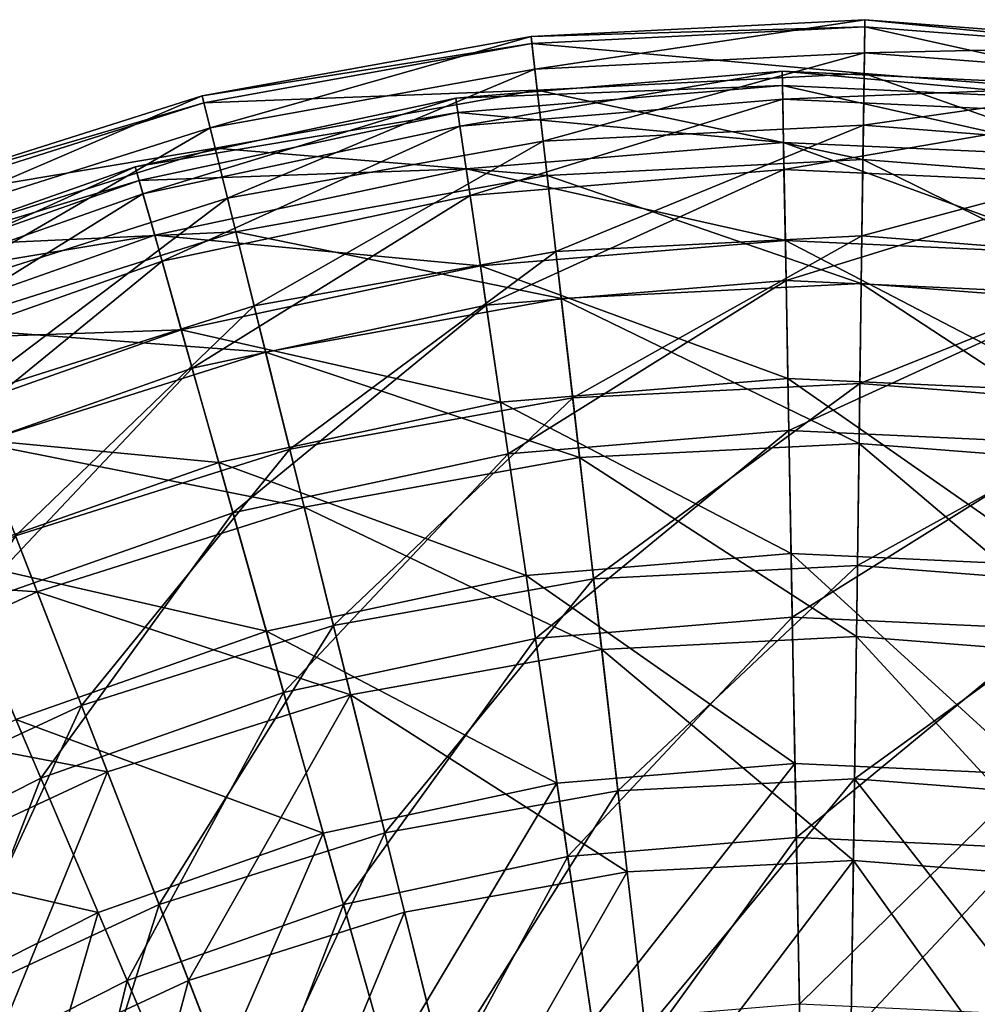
# Model space of a CAD drawing. Header units: millimetres. Extents: x 17 to 607, y -85 to 45.
# Tile 122 of 193: x 263 to 285, y 12 to 35. Entities that reach past the tile are written whole.
import ezdxf

# ---------------------------------------------------------------- set-up
doc = ezdxf.new("R2010")
doc.units = ezdxf.units.MM
doc.header["$LTSCALE"] = 25.4
doc.layers.get('0').update_dxf_attribs({"true_color": 0xff5454})

# ---------------------------------------------------------------- blocks, each defined once
blk = doc.blocks.new('PIK-III-10301.STL')
at = {"color": 7, "true_color": 0xffffff}
mesh = blk.add_polyface(dxfattribs=at)
corners = [(274.817, 33.905, 71.288), (282.403, 35.046, 63.896), (274.73, 34.658, 63.896), (282.393, 34.287, 71.288)]
mesh.append_faces([[corners[k] for k in face] for face in [(0, 1, 2), (1, 0, 3)]], dxfattribs={"vtx0": -1, "color": 7})
mesh = blk.add_polyface(dxfattribs=at)
corners = [(274.73, 34.658, 63.896), (282.401, 34.885, 56.467), (274.749, 34.498, 56.467), (282.403, 35.046, 63.896)]
mesh.append_faces([[corners[k] for k in face] for face in [(0, 1, 2), (1, 0, 3)]], dxfattribs={"vtx0": -1, "color": 7})
mesh = blk.add_polyface(dxfattribs=at)
corners = [(274.749, 34.498, 56.467), (282.386, 33.807, 49.115), (274.872, 33.427, 49.115), (282.401, 34.885, 56.467)]
mesh.append_faces([[corners[k] for k in face] for face in [(0, 1, 2), (1, 0, 3)]], dxfattribs={"vtx0": -1, "color": 7})
mesh = blk.add_polyface(dxfattribs=at)
corners = [(282.401, 34.885, 56.467), (289.887, 33.222, 49.115), (282.386, 33.807, 49.115), (290.039, 34.29, 56.467)]
mesh.append_faces([[corners[k] for k in face] for face in [(0, 1, 2), (1, 0, 3)]], dxfattribs={"vtx0": -1, "color": 7})
mesh = blk.add_polyface(dxfattribs=at)
corners = [(282.393, 34.287, 71.288), (290.062, 34.449, 63.896), (282.403, 35.046, 63.896), (289.955, 33.698, 71.288)]
mesh.append_faces([[corners[k] for k in face] for face in [(0, 1, 2), (1, 0, 3)]], dxfattribs={"vtx0": -1, "color": 7})
mesh = blk.add_polyface(dxfattribs=at)
corners = [(282.403, 35.046, 63.896), (290.039, 34.29, 56.467), (282.401, 34.885, 56.467), (290.062, 34.449, 63.896)]
mesh.append_faces([[corners[k] for k in face] for face in [(0, 1, 2), (1, 0, 3)]], dxfattribs={"vtx0": -1, "color": 7})
mesh = blk.add_polyface(dxfattribs=at)
corners = [(267.353, 32.556, 71.288), (274.73, 34.658, 63.896), (267.171, 33.292, 63.896), (274.817, 33.905, 71.288)]
mesh.append_faces([[corners[k] for k in face] for face in [(0, 1, 2), (1, 0, 3)]], dxfattribs={"vtx0": -1, "color": 7})
mesh = blk.add_polyface(dxfattribs=at)
corners = [(267.171, 33.292, 63.896), (274.749, 34.498, 56.467), (267.209, 33.136, 56.467), (274.73, 34.658, 63.896)]
mesh.append_faces([[corners[k] for k in face] for face in [(0, 1, 2), (1, 0, 3)]], dxfattribs={"vtx0": -1, "color": 7})
mesh = blk.add_polyface(dxfattribs=at)
corners = [(267.209, 33.136, 56.467), (274.872, 33.427, 49.115), (267.469, 32.089, 49.115), (274.749, 34.498, 56.467)]
mesh.append_faces([[corners[k] for k in face] for face in [(0, 1, 2), (1, 0, 3)]], dxfattribs={"vtx0": -1, "color": 7})
mesh = blk.add_polyface(dxfattribs=at)
corners = [(275.008, 32.249, 78.53), (282.393, 34.287, 71.288), (274.817, 33.905, 71.288), (282.37, 32.621, 78.53)]
mesh.append_faces([[corners[k] for k in face] for face in [(0, 1, 2), (1, 0, 3)]], dxfattribs={"vtx0": -1, "color": 7})
mesh = blk.add_polyface(dxfattribs=at)
corners = [(282.37, 32.621, 78.53), (289.955, 33.698, 71.288), (282.393, 34.287, 71.288), (289.719, 32.049, 78.53)]
mesh.append_faces([[corners[k] for k in face] for face in [(0, 1, 2), (1, 0, 3)]], dxfattribs={"vtx0": -1, "color": 7})
mesh = blk.add_polyface(dxfattribs=at)
corners = [(267.754, 30.939, 78.53), (274.817, 33.905, 71.288), (267.353, 32.556, 71.288), (275.008, 32.249, 78.53)]
mesh.append_faces([[corners[k] for k in face] for face in [(0, 1, 2), (1, 0, 3)]], dxfattribs={"vtx0": -1, "color": 7})
mesh = blk.add_polyface(dxfattribs=at)
corners = [(280.509, 33.529, 67.851), (272.998, 33.24, 60.26), (280.503, 33.861, 60.26), (273.046, 32.911, 67.851)]
mesh.append_faces([[corners[k] for k in face] for face in [(0, 1, 2), (1, 0, 3)]], dxfattribs={"vtx0": -1, "color": 7})
mesh = blk.add_polyface(dxfattribs=at)
corners = [(280.503, 33.861, 60.26), (273.092, 32.601, 52.69), (280.515, 33.215, 52.69), (272.998, 33.24, 60.26)]
mesh.append_faces([[corners[k] for k in face] for face in [(0, 1, 2), (1, 0, 3)]], dxfattribs={"vtx0": -1, "color": 7})
mesh = blk.add_polyface(dxfattribs=at)
corners = [(274.872, 33.427, 49.115), (282.359, 31.828, 41.952), (275.098, 31.461, 41.952), (282.386, 33.807, 49.115)]
mesh.append_faces([[corners[k] for k in face] for face in [(0, 1, 2), (1, 0, 3)]], dxfattribs={"vtx0": -1, "color": 7})
mesh = blk.add_polyface(dxfattribs=at)
corners = [(287.989, 33.187, 67.851), (280.503, 33.861, 60.26), (288.026, 33.517, 60.26), (280.509, 33.529, 67.851)]
mesh.append_faces([[corners[k] for k in face] for face in [(0, 1, 2), (1, 0, 3)]], dxfattribs={"vtx0": -1, "color": 7})
mesh = blk.add_polyface(dxfattribs=at)
corners = [(288.026, 33.517, 60.26), (280.515, 33.215, 52.69), (287.955, 32.875, 52.69), (280.503, 33.861, 60.26)]
mesh.append_faces([[corners[k] for k in face] for face in [(0, 1, 2), (1, 0, 3)]], dxfattribs={"vtx0": -1, "color": 7})
mesh = blk.add_polyface(dxfattribs=at)
corners = [(282.386, 33.807, 49.115), (289.607, 31.263, 41.952), (282.359, 31.828, 41.952), (289.887, 33.222, 49.115)]
mesh.append_faces([[corners[k] for k in face] for face in [(0, 1, 2), (1, 0, 3)]], dxfattribs={"vtx0": -1, "color": 7})
mesh = blk.add_polyface(dxfattribs=at)
corners = [(280.533, 32.224, 75.337), (273.046, 32.911, 67.851), (280.509, 33.529, 67.851), (273.237, 31.62, 75.337)]
mesh.append_faces([[corners[k] for k in face] for face in [(0, 1, 2), (1, 0, 3)]], dxfattribs={"vtx0": -1, "color": 7})
mesh = blk.add_polyface(dxfattribs=at)
corners = [(287.846, 31.889, 75.337), (280.509, 33.529, 67.851), (287.989, 33.187, 67.851), (280.533, 32.224, 75.337)]
mesh.append_faces([[corners[k] for k in face] for face in [(0, 1, 2), (1, 0, 3)]], dxfattribs={"vtx0": -1, "color": 7})
mesh = blk.add_polyface(dxfattribs=at)
corners = [(260.122, 30.264, 71.288), (267.171, 33.292, 63.896), (259.847, 30.971, 63.896), (267.353, 32.556, 71.288)]
mesh.append_faces([[corners[k] for k in face] for face in [(0, 1, 2), (1, 0, 3)]], dxfattribs={"vtx0": -1, "color": 7})
mesh = blk.add_polyface(dxfattribs=at)
corners = [(259.847, 30.971, 63.896), (267.209, 33.136, 56.467), (259.906, 30.821, 56.467), (267.171, 33.292, 63.896)]
mesh.append_faces([[corners[k] for k in face] for face in [(0, 1, 2), (1, 0, 3)]], dxfattribs={"vtx0": -1, "color": 7})
mesh = blk.add_polyface(dxfattribs=at)
corners = [(267.469, 32.089, 49.115), (275.098, 31.461, 41.952), (267.944, 30.169, 41.952), (274.872, 33.427, 49.115)]
mesh.append_faces([[corners[k] for k in face] for face in [(0, 1, 2), (1, 0, 3)]], dxfattribs={"vtx0": -1, "color": 7})
mesh = blk.add_polyface(dxfattribs=at)
corners = [(259.906, 30.821, 56.467), (267.469, 32.089, 49.115), (260.297, 29.816, 49.115), (267.209, 33.136, 56.467)]
mesh.append_faces([[corners[k] for k in face] for face in [(0, 1, 2), (1, 0, 3)]], dxfattribs={"vtx0": -1, "color": 7})
mesh = blk.add_polyface(dxfattribs=at)
corners = [(273.046, 32.911, 67.851), (265.633, 31.664, 60.26), (272.998, 33.24, 60.26), (265.723, 31.345, 67.851)]
mesh.append_faces([[corners[k] for k in face] for face in [(0, 1, 2), (1, 0, 3)]], dxfattribs={"vtx0": -1, "color": 7})
mesh = blk.add_polyface(dxfattribs=at)
corners = [(272.998, 33.24, 60.26), (265.809, 31.043, 52.69), (273.092, 32.601, 52.69), (265.633, 31.664, 60.26)]
mesh.append_faces([[corners[k] for k in face] for face in [(0, 1, 2), (1, 0, 3)]], dxfattribs={"vtx0": -1, "color": 7})
mesh = blk.add_polyface(dxfattribs=at)
corners = [(280.515, 33.215, 52.69), (273.328, 31.005, 45.265), (280.544, 31.602, 45.265), (273.092, 32.601, 52.69)]
mesh.append_faces([[corners[k] for k in face] for face in [(0, 1, 2), (1, 0, 3)]], dxfattribs={"vtx0": -1, "color": 7})
mesh = blk.add_polyface(dxfattribs=at)
corners = [(287.955, 32.875, 52.69), (280.544, 31.602, 45.265), (287.778, 31.271, 45.265), (280.515, 33.215, 52.69)]
mesh.append_faces([[corners[k] for k in face] for face in [(0, 1, 2), (1, 0, 3)]], dxfattribs={"vtx0": -1, "color": 7})
mesh = blk.add_polyface(dxfattribs=at)
corners = [(273.237, 31.62, 75.337), (265.723, 31.345, 67.851), (273.046, 32.911, 67.851), (266.078, 30.088, 75.337)]
mesh.append_faces([[corners[k] for k in face] for face in [(0, 1, 2), (1, 0, 3)]], dxfattribs={"vtx0": -1, "color": 7})
mesh = blk.add_polyface(dxfattribs=at)
corners = [(275.299, 29.717, 85.51), (282.37, 32.621, 78.53), (275.008, 32.249, 78.53), (282.335, 30.073, 85.51)]
mesh.append_faces([[corners[k] for k in face] for face in [(0, 1, 2), (1, 0, 3)]], dxfattribs={"vtx0": -1, "color": 7})
mesh = blk.add_polyface(dxfattribs=at)
corners = [(282.335, 30.073, 85.51), (289.719, 32.049, 78.53), (282.37, 32.621, 78.53), (289.359, 29.525, 85.51)]
mesh.append_faces([[corners[k] for k in face] for face in [(0, 1, 2), (1, 0, 3)]], dxfattribs={"vtx0": -1, "color": 7})
mesh = blk.add_polyface(dxfattribs=at)
corners = [(260.727, 28.712, 78.53), (267.353, 32.556, 71.288), (260.122, 30.264, 71.288), (267.754, 30.939, 78.53)]
mesh.append_faces([[corners[k] for k in face] for face in [(0, 1, 2), (1, 0, 3)]], dxfattribs={"vtx0": -1, "color": 7})
mesh = blk.add_polyface(dxfattribs=at)
corners = [(273.092, 32.601, 52.69), (266.247, 29.49, 45.265), (273.328, 31.005, 45.265), (265.809, 31.043, 52.69)]
mesh.append_faces([[corners[k] for k in face] for face in [(0, 1, 2), (1, 0, 3)]], dxfattribs={"vtx0": -1, "color": 7})
mesh = blk.add_polyface(dxfattribs=at)
corners = [(268.367, 28.465, 85.51), (275.008, 32.249, 78.53), (267.754, 30.939, 78.53), (275.299, 29.717, 85.51)]
mesh.append_faces([[corners[k] for k in face] for face in [(0, 1, 2), (1, 0, 3)]], dxfattribs={"vtx0": -1, "color": 7})
mesh = blk.add_polyface(dxfattribs=at)
corners = [(280.575, 29.968, 82.592), (273.237, 31.62, 75.337), (280.533, 32.224, 75.337), (273.567, 29.388, 82.592)]
mesh.append_faces([[corners[k] for k in face] for face in [(0, 1, 2), (1, 0, 3)]], dxfattribs={"vtx0": -1, "color": 7})
mesh = blk.add_polyface(dxfattribs=at)
corners = [(287.599, 29.647, 82.592), (280.533, 32.224, 75.337), (287.846, 31.889, 75.337), (280.575, 29.968, 82.592)]
mesh.append_faces([[corners[k] for k in face] for face in [(0, 1, 2), (1, 0, 3)]], dxfattribs={"vtx0": -1, "color": 7})
mesh = blk.add_polyface(dxfattribs=at)
corners = [(260.297, 29.816, 49.115), (267.944, 30.169, 41.952), (261.014, 27.972, 41.952), (267.469, 32.089, 49.115)]
mesh.append_faces([[corners[k] for k in face] for face in [(0, 1, 2), (1, 0, 3)]], dxfattribs={"vtx0": -1, "color": 7})
mesh = blk.add_polyface(dxfattribs=at)
corners = [(275.098, 31.461, 41.952), (282.32, 28.979, 35.089), (275.424, 28.631, 35.089), (282.359, 31.828, 41.952)]
mesh.append_faces([[corners[k] for k in face] for face in [(0, 1, 2), (1, 0, 3)]], dxfattribs={"vtx0": -1, "color": 7})
mesh = blk.add_polyface(dxfattribs=at)
corners = [(282.359, 31.828, 41.952), (289.204, 28.443, 35.089), (282.32, 28.979, 35.089), (289.607, 31.263, 41.952)]
mesh.append_faces([[corners[k] for k in face] for face in [(0, 1, 2), (1, 0, 3)]], dxfattribs={"vtx0": -1, "color": 7})
mesh = blk.add_polyface(dxfattribs=at)
corners = [(265.723, 31.345, 67.851), (258.531, 29.16, 60.26), (265.633, 31.664, 60.26), (258.661, 28.854, 67.851)]
mesh.append_faces([[corners[k] for k in face] for face in [(0, 1, 2), (1, 0, 3)]], dxfattribs={"vtx0": -1, "color": 7})
mesh = blk.add_polyface(dxfattribs=at)
corners = [(265.633, 31.664, 60.26), (258.784, 28.566, 52.69), (265.809, 31.043, 52.69), (258.531, 29.16, 60.26)]
mesh.append_faces([[corners[k] for k in face] for face in [(0, 1, 2), (1, 0, 3)]], dxfattribs={"vtx0": -1, "color": 7})
mesh = blk.add_polyface(dxfattribs=at)
corners = [(273.567, 29.388, 82.592), (266.078, 30.088, 75.337), (273.237, 31.62, 75.337), (266.69, 27.917, 82.592)]
mesh.append_faces([[corners[k] for k in face] for face in [(0, 1, 2), (1, 0, 3)]], dxfattribs={"vtx0": -1, "color": 7})
mesh = blk.add_polyface(dxfattribs=at)
corners = [(280.544, 31.602, 45.265), (273.701, 28.478, 38.109), (280.592, 29.048, 38.109), (273.328, 31.005, 45.265)]
mesh.append_faces([[corners[k] for k in face] for face in [(0, 1, 2), (1, 0, 3)]], dxfattribs={"vtx0": -1, "color": 7})
mesh = blk.add_polyface(dxfattribs=at)
corners = [(287.778, 31.271, 45.265), (280.592, 29.048, 38.109), (287.498, 28.732, 38.109), (280.544, 31.602, 45.265)]
mesh.append_faces([[corners[k] for k in face] for face in [(0, 1, 2), (1, 0, 3)]], dxfattribs={"vtx0": -1, "color": 7})
mesh = blk.add_polyface(dxfattribs=at)
corners = [(266.078, 30.088, 75.337), (258.661, 28.854, 67.851), (265.723, 31.345, 67.851), (259.173, 27.654, 75.337)]
mesh.append_faces([[corners[k] for k in face] for face in [(0, 1, 2), (1, 0, 3)]], dxfattribs={"vtx0": -1, "color": 7})
mesh = blk.add_polyface(dxfattribs=at)
corners = [(267.944, 30.169, 41.952), (275.424, 28.631, 35.089), (268.629, 27.403, 35.089), (275.098, 31.461, 41.952)]
mesh.append_faces([[corners[k] for k in face] for face in [(0, 1, 2), (1, 0, 3)]], dxfattribs={"vtx0": -1, "color": 7})
mesh = blk.add_polyface(dxfattribs=at)
corners = [(265.809, 31.043, 52.69), (259.417, 27.082, 45.265), (266.247, 29.49, 45.265), (258.784, 28.566, 52.69)]
mesh.append_faces([[corners[k] for k in face] for face in [(0, 1, 2), (1, 0, 3)]], dxfattribs={"vtx0": -1, "color": 7})
mesh = blk.add_polyface(dxfattribs=at)
corners = [(261.651, 26.336, 85.51), (267.754, 30.939, 78.53), (260.727, 28.712, 78.53), (268.367, 28.465, 85.51)]
mesh.append_faces([[corners[k] for k in face] for face in [(0, 1, 2), (1, 0, 3)]], dxfattribs={"vtx0": -1, "color": 7})
mesh = blk.add_polyface(dxfattribs=at)
corners = [(273.328, 31.005, 45.265), (266.94, 27.032, 38.109), (273.701, 28.478, 38.109), (266.247, 29.49, 45.265)]
mesh.append_faces([[corners[k] for k in face] for face in [(0, 1, 2), (1, 0, 3)]], dxfattribs={"vtx0": -1, "color": 7})
mesh = blk.add_polyface(dxfattribs=at)
corners = [(261.014, 27.972, 41.952), (268.629, 27.403, 35.089), (262.047, 25.317, 35.089), (267.944, 30.169, 41.952)]
mesh.append_faces([[corners[k] for k in face] for face in [(0, 1, 2), (1, 0, 3)]], dxfattribs={"vtx0": -1, "color": 7})
mesh = blk.add_polyface(dxfattribs=at)
corners = [(266.69, 27.917, 82.592), (259.173, 27.654, 75.337), (266.078, 30.088, 75.337), (260.058, 25.578, 82.592)]
mesh.append_faces([[corners[k] for k in face] for face in [(0, 1, 2), (1, 0, 3)]], dxfattribs={"vtx0": -1, "color": 7})
mesh = blk.add_polyface(dxfattribs=at)
corners = [(280.633, 26.798, 89.497), (273.567, 29.388, 82.592), (280.575, 29.968, 82.592), (274.03, 26.252, 89.497)]
mesh.append_faces([[corners[k] for k in face] for face in [(0, 1, 2), (1, 0, 3)]], dxfattribs={"vtx0": -1, "color": 7})
mesh = blk.add_polyface(dxfattribs=at)
corners = [(275.687, 26.347, 92.122), (282.335, 30.073, 85.51), (275.299, 29.717, 85.51), (282.289, 26.681, 92.122)]
mesh.append_faces([[corners[k] for k in face] for face in [(0, 1, 2), (1, 0, 3)]], dxfattribs={"vtx0": -1, "color": 7})
mesh = blk.add_polyface(dxfattribs=at)
corners = [(287.252, 26.496, 89.497), (280.575, 29.968, 82.592), (287.599, 29.647, 82.592), (280.633, 26.798, 89.497)]
mesh.append_faces([[corners[k] for k in face] for face in [(0, 1, 2), (1, 0, 3)]], dxfattribs={"vtx0": -1, "color": 7})
mesh = blk.add_polyface(dxfattribs=at)
corners = [(282.289, 26.681, 92.122), (289.359, 29.525, 85.51), (282.335, 30.073, 85.51), (288.879, 26.167, 92.122)]
mesh.append_faces([[corners[k] for k in face] for face in [(0, 1, 2), (1, 0, 3)]], dxfattribs={"vtx0": -1, "color": 7})
mesh = blk.add_polyface(dxfattribs=at)
corners = [(269.182, 25.172, 92.122), (275.299, 29.717, 85.51), (268.367, 28.465, 85.51), (275.687, 26.347, 92.122)]
mesh.append_faces([[corners[k] for k in face] for face in [(0, 1, 2), (1, 0, 3)]], dxfattribs={"vtx0": -1, "color": 7})
mesh = blk.add_polyface(dxfattribs=at)
corners = [(266.247, 29.49, 45.265), (260.419, 24.732, 38.109), (266.94, 27.032, 38.109), (259.417, 27.082, 45.265)]
mesh.append_faces([[corners[k] for k in face] for face in [(0, 1, 2), (1, 0, 3)]], dxfattribs={"vtx0": -1, "color": 7})
mesh = blk.add_polyface(dxfattribs=at)
corners = [(274.03, 26.252, 89.497), (266.69, 27.917, 82.592), (273.567, 29.388, 82.592), (267.551, 24.866, 89.497)]
mesh.append_faces([[corners[k] for k in face] for face in [(0, 1, 2), (1, 0, 3)]], dxfattribs={"vtx0": -1, "color": 7})
mesh = blk.add_polyface(dxfattribs=at)
corners = [(280.592, 29.048, 38.109), (274.206, 25.062, 31.341), (280.655, 25.596, 31.341), (273.701, 28.478, 38.109)]
mesh.append_faces([[corners[k] for k in face] for face in [(0, 1, 2), (1, 0, 3)]], dxfattribs={"vtx0": -1, "color": 7})
mesh = blk.add_polyface(dxfattribs=at)
corners = [(287.498, 28.732, 38.109), (280.655, 25.596, 31.341), (287.12, 25.3, 31.341), (280.592, 29.048, 38.109)]
mesh.append_faces([[corners[k] for k in face] for face in [(0, 1, 2), (1, 0, 3)]], dxfattribs={"vtx0": -1, "color": 7})
mesh = blk.add_polyface(dxfattribs=at)
corners = [(275.424, 28.631, 35.089), (282.27, 25.304, 28.631), (275.845, 24.979, 28.631), (282.32, 28.979, 35.089)]
mesh.append_faces([[corners[k] for k in face] for face in [(0, 1, 2), (1, 0, 3)]], dxfattribs={"vtx0": -1, "color": 7})
mesh = blk.add_polyface(dxfattribs=at)
corners = [(282.32, 28.979, 35.089), (288.684, 24.804, 28.631), (282.27, 25.304, 28.631), (289.204, 28.443, 35.089)]
mesh.append_faces([[corners[k] for k in face] for face in [(0, 1, 2), (1, 0, 3)]], dxfattribs={"vtx0": -1, "color": 7})
mesh = blk.add_polyface(dxfattribs=at)
corners = [(268.629, 27.403, 35.089), (275.845, 24.979, 28.631), (269.513, 23.836, 28.631), (275.424, 28.631, 35.089)]
mesh.append_faces([[corners[k] for k in face] for face in [(0, 1, 2), (1, 0, 3)]], dxfattribs={"vtx0": -1, "color": 7})
mesh = blk.add_polyface(dxfattribs=at)
corners = [(262.881, 23.175, 92.122), (268.367, 28.465, 85.51), (261.651, 26.336, 85.51), (269.182, 25.172, 92.122)]
mesh.append_faces([[corners[k] for k in face] for face in [(0, 1, 2), (1, 0, 3)]], dxfattribs={"vtx0": -1, "color": 7})
mesh = blk.add_polyface(dxfattribs=at)
corners = [(273.701, 28.478, 38.109), (267.877, 23.708, 31.341), (274.206, 25.062, 31.341), (266.94, 27.032, 38.109)]
mesh.append_faces([[corners[k] for k in face] for face in [(0, 1, 2), (1, 0, 3)]], dxfattribs={"vtx0": -1, "color": 7})
mesh = blk.add_polyface(dxfattribs=at)
corners = [(267.551, 24.866, 89.497), (260.058, 25.578, 82.592), (266.69, 27.917, 82.592), (261.302, 22.662, 89.497)]
mesh.append_faces([[corners[k] for k in face] for face in [(0, 1, 2), (1, 0, 3)]], dxfattribs={"vtx0": -1, "color": 7})
mesh = blk.add_polyface(dxfattribs=at)
corners = [(262.047, 25.317, 35.089), (269.513, 23.836, 28.631), (263.38, 21.892, 28.631), (268.629, 27.403, 35.089)]
mesh.append_faces([[corners[k] for k in face] for face in [(0, 1, 2), (1, 0, 3)]], dxfattribs={"vtx0": -1, "color": 7})
mesh = blk.add_polyface(dxfattribs=at)
corners = [(266.94, 27.032, 38.109), (261.774, 21.556, 31.341), (267.877, 23.708, 31.341), (260.419, 24.732, 38.109)]
mesh.append_faces([[corners[k] for k in face] for face in [(0, 1, 2), (1, 0, 3)]], dxfattribs={"vtx0": -1, "color": 7})
mesh = blk.add_polyface(dxfattribs=at)
corners = [(280.707, 22.768, 95.938), (274.03, 26.252, 89.497), (280.633, 26.798, 89.497), (274.619, 22.264, 95.938)]
mesh.append_faces([[corners[k] for k in face] for face in [(0, 1, 2), (1, 0, 3)]], dxfattribs={"vtx0": -1, "color": 7})
mesh = blk.add_polyface(dxfattribs=at)
corners = [(286.81, 22.489, 95.938), (280.633, 26.798, 89.497), (287.252, 26.496, 89.497), (280.707, 22.768, 95.938)]
mesh.append_faces([[corners[k] for k in face] for face in [(0, 1, 2), (1, 0, 3)]], dxfattribs={"vtx0": -1, "color": 7})
mesh = blk.add_polyface(dxfattribs=at)
corners = [(276.165, 22.191, 98.263), (282.289, 26.681, 92.122), (275.687, 26.347, 92.122), (282.232, 22.498, 98.263)]
mesh.append_faces([[corners[k] for k in face] for face in [(0, 1, 2), (1, 0, 3)]], dxfattribs={"vtx0": -1, "color": 7})
mesh = blk.add_polyface(dxfattribs=at)
corners = [(282.232, 22.498, 98.263), (288.879, 26.167, 92.122), (282.289, 26.681, 92.122), (288.288, 22.026, 98.263)]
mesh.append_faces([[corners[k] for k in face] for face in [(0, 1, 2), (1, 0, 3)]], dxfattribs={"vtx0": -1, "color": 7})
mesh = blk.add_polyface(dxfattribs=at)
corners = [(270.188, 21.112, 98.263), (275.687, 26.347, 92.122), (269.182, 25.172, 92.122), (276.165, 22.191, 98.263)]
mesh.append_faces([[corners[k] for k in face] for face in [(0, 1, 2), (1, 0, 3)]], dxfattribs={"vtx0": -1, "color": 7})
mesh = blk.add_polyface(dxfattribs=at)
corners = [(274.619, 22.264, 95.938), (267.551, 24.866, 89.497), (274.03, 26.252, 89.497), (268.645, 20.986, 95.938)]
mesh.append_faces([[corners[k] for k in face] for face in [(0, 1, 2), (1, 0, 3)]], dxfattribs={"vtx0": -1, "color": 7})
mesh = blk.add_polyface(dxfattribs=at)
corners = [(280.655, 25.596, 31.341), (274.833, 20.815, 25.072), (280.734, 21.303, 25.072), (274.206, 25.062, 31.341)]
mesh.append_faces([[corners[k] for k in face] for face in [(0, 1, 2), (1, 0, 3)]], dxfattribs={"vtx0": -1, "color": 7})
mesh = blk.add_polyface(dxfattribs=at)
corners = [(287.12, 25.3, 31.341), (280.734, 21.303, 25.072), (286.65, 21.032, 25.072), (280.655, 25.596, 31.341)]
mesh.append_faces([[corners[k] for k in face] for face in [(0, 1, 2), (1, 0, 3)]], dxfattribs={"vtx0": -1, "color": 7})
mesh = blk.add_polyface(dxfattribs=at)
corners = [(255.786, 22.406, 35.089), (263.38, 21.892, 28.631), (257.546, 19.179, 28.631), (262.047, 25.317, 35.089)]
mesh.append_faces([[corners[k] for k in face] for face in [(0, 1, 2), (1, 0, 3)]], dxfattribs={"vtx0": -1, "color": 7})
mesh = blk.add_polyface(dxfattribs=at)
corners = [(264.398, 19.276, 98.263), (269.182, 25.172, 92.122), (262.881, 23.175, 92.122), (270.188, 21.112, 98.263)]
mesh.append_faces([[corners[k] for k in face] for face in [(0, 1, 2), (1, 0, 3)]], dxfattribs={"vtx0": -1, "color": 7})
mesh = blk.add_polyface(dxfattribs=at)
corners = [(275.845, 24.979, 28.631), (282.21, 20.859, 22.676), (276.353, 20.563, 22.676), (282.27, 25.304, 28.631)]
mesh.append_faces([[corners[k] for k in face] for face in [(0, 1, 2), (1, 0, 3)]], dxfattribs={"vtx0": -1, "color": 7})
mesh = blk.add_polyface(dxfattribs=at)
corners = [(282.27, 25.304, 28.631), (288.056, 20.403, 22.676), (282.21, 20.859, 22.676), (288.684, 24.804, 28.631)]
mesh.append_faces([[corners[k] for k in face] for face in [(0, 1, 2), (1, 0, 3)]], dxfattribs={"vtx0": -1, "color": 7})
mesh = blk.add_polyface(dxfattribs=at)
corners = [(274.206, 25.062, 31.341), (269.043, 19.576, 25.072), (274.833, 20.815, 25.072), (267.877, 23.708, 31.341)]
mesh.append_faces([[corners[k] for k in face] for face in [(0, 1, 2), (1, 0, 3)]], dxfattribs={"vtx0": -1, "color": 7})
mesh = blk.add_polyface(dxfattribs=at)
corners = [(269.513, 23.836, 28.631), (276.353, 20.563, 22.676), (270.582, 19.52, 22.676), (275.845, 24.979, 28.631)]
mesh.append_faces([[corners[k] for k in face] for face in [(0, 1, 2), (1, 0, 3)]], dxfattribs={"vtx0": -1, "color": 7})
mesh = blk.add_polyface(dxfattribs=at)
corners = [(268.645, 20.986, 95.938), (261.302, 22.662, 89.497), (267.551, 24.866, 89.497), (262.883, 18.954, 95.938)]
mesh.append_faces([[corners[k] for k in face] for face in [(0, 1, 2), (1, 0, 3)]], dxfattribs={"vtx0": -1, "color": 7})
mesh = blk.add_polyface(dxfattribs=at)
corners = [(263.38, 21.892, 28.631), (270.582, 19.52, 22.676), (264.992, 17.749, 22.676), (269.513, 23.836, 28.631)]
mesh.append_faces([[corners[k] for k in face] for face in [(0, 1, 2), (1, 0, 3)]], dxfattribs={"vtx0": -1, "color": 7})
mesh = blk.add_polyface(dxfattribs=at)
corners = [(267.877, 23.708, 31.341), (263.458, 17.607, 25.072), (269.043, 19.576, 25.072), (261.774, 21.556, 31.341)]
mesh.append_faces([[corners[k] for k in face] for face in [(0, 1, 2), (1, 0, 3)]], dxfattribs={"vtx0": -1, "color": 7})
mesh = blk.add_polyface(dxfattribs=at)
corners = [(258.89, 16.716, 98.263), (262.881, 23.175, 92.122), (256.887, 20.388, 92.122), (264.398, 19.276, 98.263)]
mesh.append_faces([[corners[k] for k in face] for face in [(0, 1, 2), (1, 0, 3)]], dxfattribs={"vtx0": -1, "color": 7})
mesh = blk.add_polyface(dxfattribs=at)
corners = [(280.796, 17.943, 101.807), (274.619, 22.264, 95.938), (280.707, 22.768, 95.938), (275.324, 17.49, 101.807)]
mesh.append_faces([[corners[k] for k in face] for face in [(0, 1, 2), (1, 0, 3)]], dxfattribs={"vtx0": -1, "color": 7})
mesh = blk.add_polyface(dxfattribs=at)
corners = [(286.281, 17.692, 101.807), (280.707, 22.768, 95.938), (286.81, 22.489, 95.938), (280.796, 17.943, 101.807)]
mesh.append_faces([[corners[k] for k in face] for face in [(0, 1, 2), (1, 0, 3)]], dxfattribs={"vtx0": -1, "color": 7})
mesh = blk.add_polyface(dxfattribs=at)
corners = [(276.727, 17.313, 103.841), (282.232, 22.498, 98.263), (276.165, 22.191, 98.263), (282.165, 17.588, 103.841)]
mesh.append_faces([[corners[k] for k in face] for face in [(0, 1, 2), (1, 0, 3)]], dxfattribs={"vtx0": -1, "color": 7})
mesh = blk.add_polyface(dxfattribs=at)
corners = [(282.165, 17.588, 103.841), (288.288, 22.026, 98.263), (282.232, 22.498, 98.263), (287.593, 17.165, 103.841)]
mesh.append_faces([[corners[k] for k in face] for face in [(0, 1, 2), (1, 0, 3)]], dxfattribs={"vtx0": -1, "color": 7})
mesh = blk.add_polyface(dxfattribs=at)
corners = [(275.324, 17.49, 101.807), (268.645, 20.986, 95.938), (274.619, 22.264, 95.938), (269.955, 16.342, 101.807)]
mesh.append_faces([[corners[k] for k in face] for face in [(0, 1, 2), (1, 0, 3)]], dxfattribs={"vtx0": -1, "color": 7})
mesh = blk.add_polyface(dxfattribs=at)
corners = [(271.369, 16.345, 103.841), (276.165, 22.191, 98.263), (270.188, 21.112, 98.263), (276.727, 17.313, 103.841)]
mesh.append_faces([[corners[k] for k in face] for face in [(0, 1, 2), (1, 0, 3)]], dxfattribs={"vtx0": -1, "color": 7})
mesh = blk.add_polyface(dxfattribs=at)
corners = [(257.546, 19.179, 28.631), (264.992, 17.749, 22.676), (259.675, 15.276, 22.676), (263.38, 21.892, 28.631)]
mesh.append_faces([[corners[k] for k in face] for face in [(0, 1, 2), (1, 0, 3)]], dxfattribs={"vtx0": -1, "color": 7})
mesh = blk.add_polyface(dxfattribs=at)
corners = [(261.774, 21.556, 31.341), (258.171, 14.939, 25.072), (263.458, 17.607, 25.072), (255.996, 18.641, 31.341)]
mesh.append_faces([[corners[k] for k in face] for face in [(0, 1, 2), (1, 0, 3)]], dxfattribs={"vtx0": -1, "color": 7})
mesh = blk.add_polyface(dxfattribs=at)
corners = [(280.734, 21.303, 25.072), (275.573, 15.805, 19.407), (280.828, 16.24, 19.407), (274.833, 20.815, 25.072)]
mesh.append_faces([[corners[k] for k in face] for face in [(0, 1, 2), (1, 0, 3)]], dxfattribs={"vtx0": -1, "color": 7})
mesh = blk.add_polyface(dxfattribs=at)
corners = [(286.65, 21.032, 25.072), (280.828, 16.24, 19.407), (286.095, 15.999, 19.407), (280.734, 21.303, 25.072)]
mesh.append_faces([[corners[k] for k in face] for face in [(0, 1, 2), (1, 0, 3)]], dxfattribs={"vtx0": -1, "color": 7})
mesh = blk.add_polyface(dxfattribs=at)
corners = [(266.178, 14.7, 103.841), (270.188, 21.112, 98.263), (264.398, 19.276, 98.263), (271.369, 16.345, 103.841)]
mesh.append_faces([[corners[k] for k in face] for face in [(0, 1, 2), (1, 0, 3)]], dxfattribs={"vtx0": -1, "color": 7})
mesh = blk.add_polyface(dxfattribs=at)
corners = [(269.955, 16.342, 101.807), (262.883, 18.954, 95.938), (268.645, 20.986, 95.938), (264.776, 14.516, 101.807)]
mesh.append_faces([[corners[k] for k in face] for face in [(0, 1, 2), (1, 0, 3)]], dxfattribs={"vtx0": -1, "color": 7})
mesh = blk.add_polyface(dxfattribs=at)
corners = [(276.353, 20.563, 22.676), (282.139, 15.712, 17.317), (276.942, 15.449, 17.317), (282.21, 20.859, 22.676)]
mesh.append_faces([[corners[k] for k in face] for face in [(0, 1, 2), (1, 0, 3)]], dxfattribs={"vtx0": -1, "color": 7})
mesh = blk.add_polyface(dxfattribs=at)
corners = [(282.21, 20.859, 22.676), (287.328, 15.307, 17.317), (282.139, 15.712, 17.317), (288.056, 20.403, 22.676)]
mesh.append_faces([[corners[k] for k in face] for face in [(0, 1, 2), (1, 0, 3)]], dxfattribs={"vtx0": -1, "color": 7})
mesh = blk.add_polyface(dxfattribs=at)
corners = [(274.833, 20.815, 25.072), (270.417, 14.702, 19.407), (275.573, 15.805, 19.407), (269.043, 19.576, 25.072)]
mesh.append_faces([[corners[k] for k in face] for face in [(0, 1, 2), (1, 0, 3)]], dxfattribs={"vtx0": -1, "color": 7})
mesh = blk.add_polyface(dxfattribs=at)
corners = [(270.582, 19.52, 22.676), (276.942, 15.449, 17.317), (271.82, 14.524, 17.317), (276.353, 20.563, 22.676)]
mesh.append_faces([[corners[k] for k in face] for face in [(0, 1, 2), (1, 0, 3)]], dxfattribs={"vtx0": -1, "color": 7})
mesh = blk.add_polyface(dxfattribs=at)
corners = [(269.043, 19.576, 25.072), (265.445, 12.949, 19.407), (270.417, 14.702, 19.407), (263.458, 17.607, 25.072)]
mesh.append_faces([[corners[k] for k in face] for face in [(0, 1, 2), (1, 0, 3)]], dxfattribs={"vtx0": -1, "color": 7})
mesh = blk.add_polyface(dxfattribs=at)
corners = [(270.582, 19.52, 22.676), (266.859, 12.951, 17.317), (264.992, 17.749, 22.676), (271.82, 14.524, 17.317)]
mesh.append_faces([[corners[k] for k in face] for face in [(0, 1, 2), (1, 0, 3)]], dxfattribs={"vtx0": -1, "color": 7})
mesh = blk.add_polyface(dxfattribs=at)
corners = [(261.241, 12.405, 103.841), (264.398, 19.276, 98.263), (258.89, 16.716, 98.263), (266.178, 14.7, 103.841)]
mesh.append_faces([[corners[k] for k in face] for face in [(0, 1, 2), (1, 0, 3)]], dxfattribs={"vtx0": -1, "color": 7})
mesh = blk.add_polyface(dxfattribs=at)
corners = [(264.776, 14.516, 101.807), (257.429, 16.203, 95.938), (262.883, 18.954, 95.938), (259.874, 12.042, 101.807)]
mesh.append_faces([[corners[k] for k in face] for face in [(0, 1, 2), (1, 0, 3)]], dxfattribs={"vtx0": -1, "color": 7})
mesh = blk.add_polyface(dxfattribs=at)
corners = [(280.796, 17.943, 101.807), (276.134, 12.01, 107.007), (275.324, 17.49, 101.807), (280.898, 12.404, 107.007)]
mesh.append_faces([[corners[k] for k in face] for face in [(0, 1, 2), (1, 0, 3)]], dxfattribs={"vtx0": -1, "color": 7})
mesh = blk.add_polyface(dxfattribs=at)
corners = [(286.281, 17.692, 101.807), (280.898, 12.404, 107.007), (280.796, 17.943, 101.807), (285.674, 12.186, 107.007)]
mesh.append_faces([[corners[k] for k in face] for face in [(0, 1, 2), (1, 0, 3)]], dxfattribs={"vtx0": -1, "color": 7})
mesh = blk.add_polyface(dxfattribs=at)
corners = [(264.992, 17.749, 22.676), (262.139, 10.757, 17.317), (259.675, 15.276, 22.676), (266.859, 12.951, 17.317)]
mesh.append_faces([[corners[k] for k in face] for face in [(0, 1, 2), (1, 0, 3)]], dxfattribs={"vtx0": -1, "color": 7})
mesh = blk.add_polyface(dxfattribs=at)
corners = [(263.458, 17.607, 25.072), (260.737, 10.574, 19.407), (265.445, 12.949, 19.407), (258.171, 14.939, 25.072)]
mesh.append_faces([[corners[k] for k in face] for face in [(0, 1, 2), (1, 0, 3)]], dxfattribs={"vtx0": -1, "color": 7})
mesh = blk.add_polyface(dxfattribs=at)
corners = [(275.324, 17.49, 101.807), (271.458, 11.01, 107.007), (269.955, 16.342, 101.807), (276.134, 12.01, 107.007)]
mesh.append_faces([[corners[k] for k in face] for face in [(0, 1, 2), (1, 0, 3)]], dxfattribs={"vtx0": -1, "color": 7})
mesh = blk.add_polyface(dxfattribs=at)
corners = [(277.363, 11.787, 108.768), (282.165, 17.588, 103.841), (276.727, 17.313, 103.841), (282.089, 12.026, 108.768)]
mesh.append_faces([[corners[k] for k in face] for face in [(0, 1, 2), (1, 0, 3)]], dxfattribs={"vtx0": -1, "color": 7})
mesh = blk.add_polyface(dxfattribs=at)
corners = [(286.807, 11.659, 108.768), (282.165, 17.588, 103.841), (282.089, 12.026, 108.768), (287.593, 17.165, 103.841)]
mesh.append_faces([[corners[k] for k in face] for face in [(0, 1, 2), (1, 0, 3)]], dxfattribs={"vtx0": -1, "color": 7})
mesh = blk.add_polyface(dxfattribs=at)
corners = [(272.706, 10.946, 108.768), (276.727, 17.313, 103.841), (271.369, 16.345, 103.841), (277.363, 11.787, 108.768)]
mesh.append_faces([[corners[k] for k in face] for face in [(0, 1, 2), (1, 0, 3)]], dxfattribs={"vtx0": -1, "color": 7})
mesh = blk.add_polyface(dxfattribs=at)
corners = [(269.955, 16.342, 101.807), (266.949, 9.42, 107.007), (264.776, 14.516, 101.807), (271.458, 11.01, 107.007)]
mesh.append_faces([[corners[k] for k in face] for face in [(0, 1, 2), (1, 0, 3)]], dxfattribs={"vtx0": -1, "color": 7})
mesh = blk.add_polyface(dxfattribs=at)
corners = [(268.195, 9.516, 108.768), (271.369, 16.345, 103.841), (266.178, 14.7, 103.841), (272.706, 10.946, 108.768)]
mesh.append_faces([[corners[k] for k in face] for face in [(0, 1, 2), (1, 0, 3)]], dxfattribs={"vtx0": -1, "color": 7})
mesh = blk.add_polyface(dxfattribs=at)
corners = [(276.413, 10.117, 14.441), (280.828, 16.24, 19.407), (275.573, 15.805, 19.407), (280.934, 10.491, 14.441)]
mesh.append_faces([[corners[k] for k in face] for face in [(0, 1, 2), (1, 0, 3)]], dxfattribs={"vtx0": -1, "color": 7})
mesh = blk.add_polyface(dxfattribs=at)
corners = [(280.934, 10.491, 14.441), (286.095, 15.999, 19.407), (280.828, 16.24, 19.407), (285.465, 10.284, 14.441)]
mesh.append_faces([[corners[k] for k in face] for face in [(0, 1, 2), (1, 0, 3)]], dxfattribs={"vtx0": -1, "color": 7})
mesh = blk.add_polyface(dxfattribs=at)
corners = [(271.978, 9.168, 14.441), (275.573, 15.805, 19.407), (270.417, 14.702, 19.407), (276.413, 10.117, 14.441)]
mesh.append_faces([[corners[k] for k in face] for face in [(0, 1, 2), (1, 0, 3)]], dxfattribs={"vtx0": -1, "color": 7})
mesh = blk.add_polyface(dxfattribs=at)
corners = [(282.139, 15.712, 17.317), (277.601, 9.716, 12.635), (276.942, 15.449, 17.317), (282.061, 9.942, 12.635)]
mesh.append_faces([[corners[k] for k in face] for face in [(0, 1, 2), (1, 0, 3)]], dxfattribs={"vtx0": -1, "color": 7})
mesh = blk.add_polyface(dxfattribs=at)
corners = [(282.139, 15.712, 17.317), (286.512, 9.595, 12.635), (282.061, 9.942, 12.635), (287.328, 15.307, 17.317)]
mesh.append_faces([[corners[k] for k in face] for face in [(0, 1, 2), (1, 0, 3)]], dxfattribs={"vtx0": -1, "color": 7})
mesh = blk.add_polyface(dxfattribs=at)
corners = [(276.942, 15.449, 17.317), (273.207, 8.922, 12.635), (271.82, 14.524, 17.317), (277.601, 9.716, 12.635)]
mesh.append_faces([[corners[k] for k in face] for face in [(0, 1, 2), (1, 0, 3)]], dxfattribs={"vtx0": -1, "color": 7})
mesh = blk.add_polyface(dxfattribs=at)
corners = [(264.776, 14.516, 101.807), (262.681, 7.267, 107.007), (259.874, 12.042, 101.807), (266.949, 9.42, 107.007)]
mesh.append_faces([[corners[k] for k in face] for face in [(0, 1, 2), (1, 0, 3)]], dxfattribs={"vtx0": -1, "color": 7})
mesh = blk.add_polyface(dxfattribs=at)
corners = [(263.904, 7.522, 108.768), (266.178, 14.7, 103.841), (261.241, 12.405, 103.841), (268.195, 9.516, 108.768)]
mesh.append_faces([[corners[k] for k in face] for face in [(0, 1, 2), (1, 0, 3)]], dxfattribs={"vtx0": -1, "color": 7})
mesh = blk.add_polyface(dxfattribs=at)
corners = [(267.7, 7.659, 14.441), (270.417, 14.702, 19.407), (265.445, 12.949, 19.407), (271.978, 9.168, 14.441)]
mesh.append_faces([[corners[k] for k in face] for face in [(0, 1, 2), (1, 0, 3)]], dxfattribs={"vtx0": -1, "color": 7})
mesh = blk.add_polyface(dxfattribs=at)
corners = [(271.82, 14.524, 17.317), (268.951, 7.573, 12.635), (266.859, 12.951, 17.317), (273.207, 8.922, 12.635)]
mesh.append_faces([[corners[k] for k in face] for face in [(0, 1, 2), (1, 0, 3)]], dxfattribs={"vtx0": -1, "color": 7})
mesh = blk.add_polyface(dxfattribs=at)
corners = [(263.651, 5.617, 14.441), (265.445, 12.949, 19.407), (260.737, 10.574, 19.407), (267.7, 7.659, 14.441)]
mesh.append_faces([[corners[k] for k in face] for face in [(0, 1, 2), (1, 0, 3)]], dxfattribs={"vtx0": -1, "color": 7})
mesh = blk.add_polyface(dxfattribs=at)
corners = [(266.859, 12.951, 17.317), (264.902, 5.691, 12.635), (262.139, 10.757, 17.317), (268.951, 7.573, 12.635)]
mesh.append_faces([[corners[k] for k in face] for face in [(0, 1, 2), (1, 0, 3)]], dxfattribs={"vtx0": -1, "color": 7})
mesh = blk.add_polyface(dxfattribs=at)
corners = [(259.903, 4.994, 108.768), (261.241, 12.405, 103.841), (256.637, 9.497, 103.841), (263.904, 7.522, 108.768)]
mesh.append_faces([[corners[k] for k in face] for face in [(0, 1, 2), (1, 0, 3)]], dxfattribs={"vtx0": -1, "color": 7})

msp = doc.modelspace()

# ---------------------------------------------------------------- block references
at = {"color": 0}
msp.add_blockref('PIK-III-10301.STL', (0, 0), dxfattribs=at)

doc.saveas('drawing.dxf')
